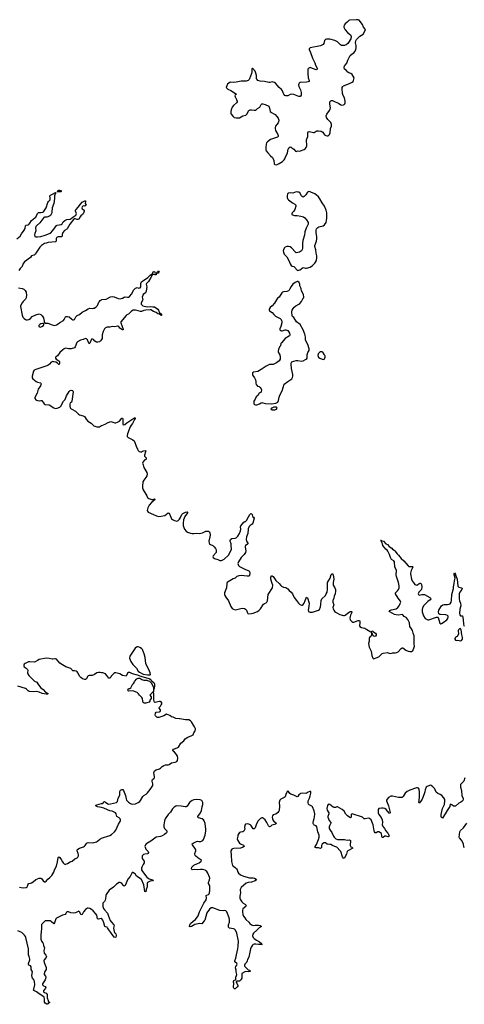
# Model space of a CAD drawing. Header units: inches. Extents: x 2221556 to 2384305, y 723442 to 892241.
# Tile 39 of 53: x 2288096 to 2298439, y 853358 to 876264. Entities that reach past the tile are written whole.
import ezdxf

# ---------------------------------------------------------------- set-up
doc = ezdxf.new("R2010")
doc.units = ezdxf.units.IN
doc.header["$MEASUREMENT"] = 0
for name, color, linetype in [('C2885', 7, 'Continuous'), ('C2886', 7, 'Continuous'), ('C2887', 7, 'Continuous'), ('C2895', 7, 'Continuous'), ('C2896', 7, 'Continuous'), ('C2897', 7, 'Continuous')]:
    doc.layers.add(name, color=color, linetype=linetype)

msp = doc.modelspace()

# ---------------------------------------------------------------- linework, layer by layer
at = {"layer": 'C2885', "color": 6, "elevation": 200}
for points in [[(2290000, 857934), (2289910, 857953), (2289878, 857970), (2289867, 857990), (2289890, 858002), (2290000, 858027)], [(2288090, 856087), (2288130, 856076), (2288190, 856071), (2288250, 856079), (2288269, 856090), (2288277, 856103), (2288290, 856152), (2288297, 856163), (2288310, 856171), (2288350, 856174), (2288374, 856186), (2288409, 856211), (2288470, 856264), (2288550, 856293), (2288570, 856296), (2288591, 856290), (2288610, 856274), (2288644, 856230), (2288670, 856205), (2288690, 856204), (2288710, 856221), (2288748, 856272), (2288795, 856305), (2288846, 856354), (2288889, 856430), (2288909, 856490), (2288951, 856569), (2288978, 856670), (2288990, 856770), (2288999, 856781), (2289010, 856787), (2289030, 856772), (2289060, 856730), (2289090, 856670), (2289108, 856648), (2289130, 856629), (2289150, 856620), (2289170, 856618), (2289210, 856633), (2289270, 856671), (2289313, 856690), (2289380, 856740), (2289430, 856764), (2289450, 856785), (2289464, 856810), (2289466, 856834), (2289458, 856870), (2289435, 856930), (2289435, 856950), (2289452, 856970), (2289490, 856994), (2289578, 857022), (2289603, 857037), (2289617, 857050), (2289650, 857102), (2289666, 857114), (2289690, 857119), (2289790, 857115), (2289830, 857121), (2289883, 857137), (2289910, 857152), (2289961, 857199), (2289990, 857218), (2290000, 857221)], [(2290000, 855351), (2289990, 855356), (2289930, 855338), (2289910, 855350), (2289891, 855430), (2289863, 855470), (2289806, 855530), (2289770, 855560), (2289730, 855585), (2289690, 855596), (2289670, 855594), (2289630, 855565), (2289583, 855510), (2289550, 855450), (2289530, 855436), (2289490, 855511), (2289470, 855521), (2289391, 855489), (2289350, 855481), (2289288, 855488), (2289230, 855508), (2289201, 855510), (2289182, 855498), (2289170, 855468), (2289152, 855448), (2289090, 855430), (2288950, 855364), (2288938, 855350), (2288904, 855250), (2288890, 855232), (2288830, 855286), (2288810, 855298), (2288770, 855303), (2288720, 855300), (2288690, 855297), (2288673, 855287), (2288637, 855243), (2288606, 855214), (2288601, 855190), (2288606, 855110), (2288593, 855050), (2288589, 854970), (2288590, 854870), (2288602, 854830), (2288638, 854790), (2288645, 854770), (2288648, 854728), (2288670, 854670), (2288659, 854610), (2288669, 854550), (2288705, 854505), (2288722, 854470), (2288715, 854450), (2288668, 854390), (2288659, 854370), (2288663, 854330), (2288710, 854211), (2288713, 854190), (2288710, 854170), (2288681, 854119), (2288664, 854070), (2288668, 854050), (2288694, 854010), (2288701, 853990), (2288695, 853950), (2288690, 853930), (2288630, 853834), (2288630, 853814), (2288650, 853787), (2288691, 853770), (2288705, 853750), (2288698, 853730), (2288670, 853704), (2288648, 853672), (2288651, 853650), (2288672, 853632), (2288710, 853616), (2288733, 853590), (2288739, 853570), (2288737, 853510), (2288761, 853450), (2288762, 853430), (2288772, 853412), (2288790, 853411), (2288790, 853389), (2288770, 853389), (2288750, 853369), (2288735, 853365), (2288730, 853358), (2288690, 853383), (2288677, 853410), (2288674, 853474), (2288662, 853522), (2288654, 853534), (2288550, 853599), (2288491, 853651), (2288422, 853682), (2288417, 853690), (2288426, 853714), (2288448, 853810), (2288443, 853890), (2288436, 853916), (2288392, 853970), (2288385, 853990), (2288382, 854030), (2288396, 854110), (2288390, 854132), (2288365, 854170), (2288360, 854230), (2288347, 854250), (2288312, 854272), (2288303, 854290), (2288304, 854310), (2288331, 854390), (2288331, 854410), (2288317, 854470), (2288298, 854510), (2288304, 854570), (2288300, 854650), (2288242, 854910), (2288234, 854934), (2288210, 854966), (2288144, 855030), (2288110, 855046), (2288050, 855065)]]:
    msp.add_lwpolyline(points, dxfattribs=at)
at = {"layer": 'C2886', "color": 6, "elevation": 200}
for points in [[(2288177, 870000), (2288194, 869994), (2288226, 869966), (2288243, 869923), (2288253, 869850), (2288250, 869810), (2288243, 869790), (2288230, 869766), (2288175, 869710), (2288150, 869675), (2288116, 869610), (2288112, 869590), (2288150, 869390), (2288170, 869342), (2288199, 869310), (2288230, 869291), (2288250, 869285), (2288270, 869283), (2288310, 869288), (2288346, 869310), (2288390, 869356), (2288470, 869399), (2288550, 869423), (2288590, 869407), (2288618, 869378), (2288651, 869331), (2288674, 869210), (2288685, 869205), (2288750, 869202), (2288850, 869165), (2288910, 869152), (2288955, 869165), (2288992, 869188), (2289030, 869220), (2289112, 869270), (2289132, 869290), (2289160, 869350), (2289177, 869363), (2289210, 869362), (2289244, 869350), (2289310, 869294), (2289330, 869282), (2289350, 869279), (2289370, 869291), (2289400, 869350), (2289430, 869382), (2289491, 869409), (2289550, 869458), (2289630, 869498), (2289690, 869540), (2289730, 869553), (2289790, 869547), (2289810, 869551), (2289830, 869556), (2289870, 869580), (2289903, 869617), (2289936, 869690), (2289950, 869711), (2289970, 869730), (2290000, 869749)], [(2290000, 868826), (2289973, 868790), (2289950, 868772), (2289916, 868764), (2289886, 868766), (2289847, 868787), (2289810, 868822), (2289790, 868833), (2289770, 868830), (2289730, 868737), (2289710, 868725), (2289694, 868754), (2289670, 868819), (2289650, 868841), (2289630, 868844), (2289570, 868823), (2289510, 868808), (2289439, 868770), (2289427, 868753), (2289388, 868652), (2289370, 868627), (2289290, 868605), (2289230, 868608), (2289170, 868622), (2289150, 868618), (2289130, 868605), (2289090, 868576), (2289030, 868520), (2288978, 868442), (2288929, 868410), (2288927, 868390), (2288943, 868370), (2289008, 868330), (2289024, 868310), (2289023, 868277), (2289014, 868246), (2289010, 868244), (2288976, 868276), (2288935, 868295), (2288890, 868308), (2288870, 868311), (2288852, 868308), (2288830, 868294), (2288790, 868250), (2288750, 868221), (2288471, 868130), (2288431, 868110), (2288417, 868090), (2288388, 867972), (2288390, 867930), (2288403, 867910), (2288479, 867850), (2288510, 867831), (2288578, 867818), (2288590, 867810), (2288592, 867792), (2288578, 867750), (2288525, 867670), (2288505, 867575), (2288454, 867490), (2288446, 867470), (2288449, 867450), (2288470, 867424), (2288490, 867410), (2288510, 867404), (2288550, 867399), (2288590, 867406), (2288610, 867403), (2288669, 867329), (2288690, 867316), (2288784, 867304), (2288890, 867235), (2288930, 867222), (2288970, 867224), (2289030, 867253), (2289050, 867274), (2289114, 867386), (2289157, 867430), (2289185, 867510), (2289245, 867615), (2289270, 867635), (2289290, 867642), (2289321, 867641), (2289333, 867633), (2289337, 867610), (2289306, 867390), (2289300, 867370), (2289269, 867351), (2289262, 867318), (2289260, 867270), (2289273, 867233), (2289290, 867214), (2289310, 867200), (2289394, 867154), (2289467, 867087), (2289490, 867070), (2289570, 867047), (2289605, 867030), (2289623, 867010), (2289642, 866970), (2289684, 866924), (2289755, 866875), (2289818, 866818), (2289890, 866791), (2289950, 866795), (2290000, 866821)], [(2290000, 861071), (2289970, 861076), (2289930, 861075), (2289890, 861067), (2289835, 861030), (2289785, 861010), (2289770, 861006), (2289710, 861008), (2289690, 861002), (2289674, 860986), (2289648, 860930), (2289630, 860917), (2289610, 860914), (2289556, 860930), (2289518, 860958), (2289490, 860992), (2289459, 861059), (2289430, 861094), (2289408, 861108), (2289370, 861118), (2289330, 861114), (2289317, 861130), (2289309, 861150), (2289288, 861168), (2289170, 861206), (2289090, 861253), (2289030, 861297), (2288949, 861389), (2288930, 861398), (2288910, 861399), (2288870, 861385), (2288850, 861385), (2288784, 861404), (2288710, 861408), (2288550, 861378), (2288510, 861359), (2288457, 861323), (2288430, 861316), (2288330, 861328), (2288298, 861322), (2288222, 861290), (2288198, 861270), (2288190, 861250), (2288191, 861230), (2288204, 861210), (2288250, 861182), (2288277, 861150), (2288282, 861130), (2288279, 861070), (2288282, 861050), (2288305, 861010), (2288438, 860878), (2288494, 860850), (2288516, 860810), (2288578, 860730), (2288642, 860682), (2288700, 860620), (2288755, 860590), (2288746, 860574), (2288710, 860570), (2288620, 860590), (2288550, 860618), (2288490, 860634), (2288408, 860628), (2288317, 860637), (2288292, 860652), (2288254, 860690), (2288230, 860702), (2288050, 860757)]]:
    msp.add_lwpolyline(points, dxfattribs=at)
msp.add_lwpolyline([(2288630, 869199), (2288590, 869189), (2288561, 869170), (2288543, 869150), (2288542, 869130), (2288559, 869119), (2288570, 869115), (2288610, 869123), (2288649, 869150), (2288657, 869170), (2288656, 869196)], close=True, dxfattribs=at)
at = {"layer": 'C2887', "color": 6, "elevation": 200}
msp.add_lwpolyline([(2288979, 872259), (2288967, 872267), (2288990, 872292), (2289010, 872298), (2289030, 872299), (2289062, 872290), (2289064, 872270), (2289050, 872263)], close=True, dxfattribs=at)
for points in [[(2288030, 871167), (2288105, 871230), (2288138, 871282), (2288203, 871370), (2288225, 871410), (2288234, 871466), (2288241, 871479), (2288250, 871484), (2288290, 871490), (2288310, 871502), (2288333, 871527), (2288370, 871595), (2288450, 871652), (2288470, 871672), (2288510, 871755), (2288530, 871778), (2288550, 871782), (2288590, 871776), (2288634, 871786), (2288650, 871794), (2288711, 871889), (2288750, 872011), (2288765, 872035), (2288803, 872077), (2288806, 872110), (2288795, 872170), (2288810, 872186), (2288857, 872203), (2288930, 872247), (2288939, 872239), (2288938, 872230), (2288923, 872217), (2288904, 872170), (2288907, 872107), (2288888, 871990), (2288849, 871891), (2288845, 871790), (2288840, 871770), (2288810, 871710), (2288790, 871692), (2288730, 871673), (2288675, 871670), (2288660, 871660), (2288565, 871535), (2288491, 871470), (2288475, 871450), (2288467, 871413), (2288469, 871350), (2288445, 871290), (2288443, 871263), (2288450, 871220), (2288470, 871210), (2288510, 871209), (2288590, 871223), (2288690, 871252), (2288790, 871290), (2288810, 871302), (2288870, 871358), (2288950, 871475), (2288970, 871485), (2289058, 871502), (2289081, 871519), (2289110, 871559), (2289150, 871593), (2289190, 871614), (2289270, 871625), (2289297, 871643), (2289330, 871673), (2289402, 871718), (2289413, 871730), (2289418, 871758), (2289396, 871810), (2289397, 871830), (2289407, 871850), (2289459, 871901), (2289510, 871976), (2289550, 872020), (2289610, 872050), (2289630, 872050), (2289624, 872036), (2289619, 871990), (2289641, 871950), (2289610, 871923), (2289570, 871931), (2289546, 871910), (2289544, 871890), (2289550, 871868), (2289593, 871833), (2289597, 871810), (2289592, 871790), (2289570, 871745), (2289558, 871730), (2289518, 871702), (2289500, 871680), (2289475, 871625), (2289450, 871613), (2289430, 871616), (2289390, 871632), (2289370, 871631), (2289350, 871613), (2289266, 871510), (2289201, 871399), (2289190, 871388), (2289141, 871359), (2289103, 871310), (2289089, 871290), (2289083, 871270), (2289085, 871230), (2289080, 871220), (2289066, 871214), (2288990, 871214), (2288970, 871206), (2288953, 871190), (2288944, 871170), (2288946, 871110), (2288930, 871094), (2288761, 871079), (2288711, 871069), (2288670, 871054), (2288601, 871010), (2288567, 870973), (2288537, 870923), (2288490, 870859), (2288458, 870802), (2288430, 870783), (2288374, 870770), (2288347, 870730), (2288207, 870630), (2288179, 870590), (2288156, 870524), (2288110, 870473), (2288079, 870430)], [(2288065, 870025), (2288150, 870011), (2288177, 870000)]]:
    msp.add_lwpolyline(points, dxfattribs=at)
at = {"layer": 'C2895', "color": 6, "elevation": 200}
for points in [[(2290000, 858027), (2290015, 858030), (2290044, 858050), (2290052, 858068), (2290066, 858074), (2290090, 858063), (2290150, 858024), (2290170, 858018), (2290210, 858020), (2290350, 858054), (2290370, 858073), (2290386, 858150), (2290421, 858210), (2290425, 858230), (2290422, 858290), (2290428, 858312), (2290442, 858338), (2290470, 858355), (2290493, 858353), (2290512, 858332), (2290523, 858290), (2290555, 858215), (2290570, 858139), (2290582, 858110), (2290630, 858060), (2290670, 858027), (2290690, 858019), (2290730, 858015), (2290790, 858025), (2290850, 858050), (2290890, 858078), (2290910, 858098), (2290959, 858190), (2290985, 858215), (2291040, 858250), (2291070, 858277), (2291128, 858352), (2291190, 858450), (2291196, 858470), (2291196, 858490), (2291176, 858550), (2291174, 858570), (2291188, 858590), (2291218, 858610), (2291231, 858630), (2291233, 858650), (2291220, 858750), (2291223, 858770), (2291234, 858790), (2291267, 858813), (2291350, 858834), (2291372, 858848), (2291413, 858890), (2291450, 858914), (2291486, 858926), (2291550, 858929), (2291570, 858935), (2291630, 858974), (2291710, 858994), (2291750, 859009), (2291768, 859030), (2291774, 859086), (2291769, 859130), (2291746, 859170), (2291701, 859221), (2291667, 859250), (2291659, 859270), (2291677, 859290), (2291717, 859310), (2291771, 859329), (2291790, 859342), (2291841, 859430), (2291913, 859490), (2291945, 859535), (2292010, 859570), (2292102, 859610), (2292129, 859630), (2292142, 859650), (2292144, 859670), (2292180, 859720), (2292189, 859750), (2292184, 859770), (2292164, 859810), (2292095, 859930), (2292070, 859956), (2292030, 859975), (2291950, 859975), (2291819, 860000)], [(2298450, 858630), (2298425, 858550), (2298363, 858490), (2298352, 858468), (2298349, 858411), (2298372, 858330), (2298382, 858210), (2298410, 858150), (2298414, 858130), (2298401, 858099), (2298383, 858077), (2298359, 858061), (2298310, 858040), (2298230, 857971), (2298210, 857965), (2298190, 857971), (2298150, 858002), (2298130, 858010), (2298109, 858011), (2298099, 857961), (2298086, 857934), (2298040, 857870), (2297930, 857686), (2297910, 857703), (2297904, 857730), (2297904, 857770), (2297932, 857910), (2297970, 857990), (2297975, 858010), (2297989, 858090), (2297985, 858125), (2297962, 858162), (2297915, 858215), (2297879, 858239), (2297823, 858263), (2297786, 858290), (2297773, 858310), (2297762, 858350), (2297750, 858373), (2297710, 858418), (2297670, 858447), (2297650, 858453), (2297630, 858452), (2297575, 858425), (2297554, 858406), (2297532, 858350), (2297522, 858298), (2297499, 858230), (2297460, 858130), (2297430, 858084), (2297390, 858038), (2297378, 858050), (2297394, 858166), (2297398, 858290), (2297385, 858365), (2297370, 858387), (2297350, 858396), (2297330, 858395), (2297170, 858341), (2297106, 858310), (2297066, 858270), (2297020, 858190), (2296990, 858172), (2296950, 858167), (2296911, 858171), (2296770, 858204), (2296730, 858199), (2296679, 858170), (2296641, 858130), (2296629, 858110), (2296625, 858090), (2296673, 857973), (2296710, 857850), (2296717, 857810), (2296710, 857794), (2296690, 857806), (2296619, 857890), (2296590, 857910), (2296550, 857923), (2296510, 857923), (2296450, 857915), (2296438, 857890), (2296435, 857850), (2296437, 857810), (2296450, 857771), (2296504, 857704), (2296531, 857650), (2296536, 857596), (2296529, 857530), (2296535, 857510), (2296581, 857450), (2296610, 857390), (2296651, 857351), (2296664, 857330), (2296690, 857270), (2296670, 857256), (2296610, 857269), (2296592, 857268), (2296550, 857241), (2296530, 857240), (2296519, 857270), (2296512, 857330), (2296492, 857350), (2296450, 857369), (2296430, 857373), (2296390, 857351), (2296369, 857349), (2296350, 857370), (2296342, 857390), (2296322, 857530), (2296290, 857613), (2296270, 857650), (2296230, 857680), (2296206, 857686), (2296130, 857670), (2296113, 857673), (2296070, 857710), (2295830, 857790), (2295817, 857783), (2295810, 857771), (2295806, 857714), (2295790, 857697), (2295750, 857717), (2295721, 857741), (2295685, 857785), (2295644, 857850), (2295597, 857890), (2295490, 857951), (2295470, 857952), (2295444, 857936), (2295410, 857936), (2295387, 857947), (2295310, 858004), (2295290, 858011), (2295273, 858007), (2295259, 857981), (2295244, 857910), (2295250, 857876), (2295275, 857835), (2295284, 857810), (2295285, 857790), (2295267, 857730), (2295267, 857710), (2295292, 857632), (2295333, 857590), (2295334, 857570), (2295300, 857510), (2295295, 857490), (2295298, 857450), (2295316, 857410), (2295355, 857355), (2295394, 857270), (2295410, 857249), (2295450, 857211), (2295490, 857195), (2295650, 857193), (2295710, 857178), (2295770, 857186), (2295793, 857170), (2295795, 857150), (2295780, 857070), (2295783, 857050), (2295802, 857022), (2295824, 857010), (2295843, 856990), (2295729, 856930), (2295710, 856914), (2295702, 856850), (2295646, 856754), (2295630, 856756), (2295608, 856790), (2295566, 856910), (2295552, 856932), (2295470, 857013), (2295430, 857033), (2295370, 857050), (2295330, 857073), (2295310, 857079), (2295250, 857082), (2295210, 857112), (2295170, 857112), (2295130, 857086), (2295118, 857050), (2295114, 857006), (2295105, 856990), (2295090, 856984), (2295050, 856999), (2294990, 856997), (2294967, 857007), (2294971, 857030), (2295001, 857079), (2295044, 857190), (2295062, 857250), (2295066, 857290), (2295033, 857373), (2295005, 857490), (2294990, 857512), (2294950, 857528), (2294938, 857538), (2294929, 857549), (2294925, 857565), (2294922, 857590), (2294927, 857630), (2294950, 857680), (2294955, 857710), (2294960, 857790), (2294950, 857856), (2294910, 857952), (2294890, 857971), (2294830, 857998), (2294815, 858015), (2294805, 858045), (2294809, 858090), (2294835, 858150), (2294855, 858210), (2294867, 858270), (2294868, 858308), (2294849, 858309), (2294810, 858296), (2294783, 858277), (2294750, 858263), (2294670, 858271), (2294630, 858260), (2294610, 858250), (2294591, 858229), (2294570, 858194), (2294550, 858183), (2294470, 858227), (2294406, 858246), (2294384, 858264), (2294350, 858310), (2294330, 858324), (2294319, 858310), (2294284, 858236), (2294270, 858187), (2294250, 858167), (2294171, 858129), (2294150, 858109), (2294132, 858050), (2294136, 857970), (2294134, 857870), (2294126, 857850), (2294100, 857820), (2294055, 857785), (2293990, 857764), (2293974, 857746), (2293968, 857710), (2293975, 857670), (2293983, 857650), (2294003, 857623), (2294066, 857570), (2294054, 857550), (2293958, 857522), (2293930, 857494), (2293910, 857487), (2293885, 857510), (2293846, 857590), (2293810, 857648), (2293770, 857683), (2293750, 857693), (2293730, 857696), (2293699, 857681), (2293641, 857630), (2293606, 857554), (2293570, 857461), (2293550, 857439), (2293530, 857443), (2293470, 857522), (2293430, 857552), (2293390, 857556), (2293350, 857549), (2293335, 857524), (2293328, 857470), (2293330, 857430), (2293320, 857400), (2293310, 857384), (2293290, 857369), (2293230, 857361), (2293210, 857353), (2293190, 857334), (2293171, 857290), (2293171, 857270), (2293157, 857210), (2293167, 857170), (2293212, 857110), (2293234, 857090), (2293299, 857059), (2293311, 857050), (2293319, 857030), (2293276, 857004), (2293231, 856989), (2293077, 856983), (2293050, 856976), (2293030, 856964), (2293009, 856930), (2293005, 856905), (2293014, 856834), (2293020, 856680), (2293036, 856616), (2293049, 856589), (2293066, 856570), (2293116, 856536), (2293143, 856510), (2293153, 856490), (2293164, 856444), (2293186, 856406), (2293229, 856369), (2293301, 856341), (2293443, 856303), (2293530, 856297), (2293560, 856290), (2293596, 856270), (2293604, 856250), (2293571, 856230), (2293490, 856196), (2293411, 856190), (2293367, 856173), (2293250, 856076), (2293224, 856030), (2293222, 856010), (2293232, 855950), (2293219, 855870), (2293219, 855830), (2293230, 855790), (2293260, 855740), (2293293, 855710), (2293350, 855677), (2293366, 855650), (2293356, 855630), (2293290, 855576), (2293280, 855550), (2293280, 855510), (2293290, 855450), (2293305, 855405), (2293330, 855368), (2293360, 855330), (2293425, 855270), (2293450, 855235), (2293485, 855205), (2293510, 855196), (2293530, 855195), (2293570, 855202), (2293650, 855203), (2293687, 855190), (2293718, 855170), (2293670, 855138), (2293616, 855084), (2293533, 855010), (2293520, 854990), (2293512, 854950), (2293530, 854910), (2293550, 854890), (2293607, 854850), (2293676, 854810), (2293719, 854770), (2293721, 854761), (2293738, 854750), (2293650, 854752), (2293590, 854759), (2293550, 854756), (2293531, 854749), (2293510, 854732), (2293479, 854690), (2293462, 854650), (2293424, 854456), (2293398, 854402), (2293390, 854370), (2293373, 854330), (2293336, 854290), (2293325, 854270), (2293325, 854250), (2293330, 854241), (2293358, 854218), (2293390, 854181), (2293410, 854163), (2293439, 854150), (2293465, 854130), (2293458, 854122), (2293430, 854115), (2293350, 854121), (2293330, 854117), (2293267, 854073), (2293260, 854050), (2293261, 853970), (2293250, 853941), (2293230, 853913), (2293210, 853899), (2293190, 853894), (2293150, 853899), (2293132, 853890), (2293132, 853870), (2293151, 853851), (2293170, 853794), (2293170, 853769), (2293158, 853762), (2293150, 853749), (2293130, 853739), (2293110, 853716), (2293090, 853715), (2293074, 853734), (2293069, 853749), (2293070, 853778), (2293081, 853830), (2293079, 853850), (2293068, 853870), (2293067, 853890), (2293076, 853910), (2293090, 853921), (2293113, 853927), (2293121, 853939), (2293125, 853990), (2293143, 854030), (2293145, 854050), (2293129, 854110), (2293132, 854150), (2293120, 854210), (2293124, 854236), (2293147, 854270), (2293153, 854290), (2293147, 854310), (2293097, 854350), (2293097, 854370), (2293122, 854430), (2293137, 854510), (2293174, 854650), (2293182, 854710), (2293183, 854830), (2293151, 855010), (2293139, 855039), (2293110, 855089), (2293090, 855105), (2293070, 855113), (2292977, 855130), (2292957, 855150), (2292951, 855190), (2292954, 855210), (2292979, 855270), (2292976, 855330), (2292968, 855368), (2292911, 855511), (2292890, 855534), (2292870, 855537), (2292827, 855533), (2292750, 855540), (2292590, 855602), (2292570, 855605), (2292550, 855599), (2292510, 855569), (2292450, 855489), (2292401, 855319), (2292390, 855300), (2292330, 855232), (2292290, 855238), (2292170, 855215), (2292090, 855171), (2292063, 855163), (2292045, 855165), (2292055, 855210), (2292070, 855236), (2292130, 855291), (2292188, 855332), (2292245, 855415), (2292258, 855442), (2292280, 855510), (2292343, 855630), (2292377, 855710), (2292432, 855790), (2292442, 855830), (2292437, 855890), (2292450, 855900), (2292486, 855914), (2292501, 855930), (2292510, 855951), (2292518, 856002), (2292517, 856110), (2292511, 856131), (2292490, 856170), (2292490, 856190), (2292514, 856250), (2292516, 856290), (2292510, 856316), (2292470, 856410), (2292450, 856445), (2292430, 856465), (2292410, 856478), (2292350, 856494), (2292303, 856497), (2292230, 856487), (2292170, 856495), (2292110, 856487), (2292098, 856498), (2292093, 856510), (2292104, 856550), (2292125, 856575), (2292150, 856594), (2292236, 856630), (2292272, 856650), (2292319, 856690), (2292324, 856710), (2292305, 856725), (2292270, 856742), (2292190, 856805), (2292179, 856819), (2292168, 856848), (2292169, 856870), (2292191, 856930), (2292193, 856950), (2292184, 856970), (2292113, 857070), (2292112, 857090), (2292130, 857110), (2292210, 857149), (2292230, 857153), (2292267, 857147), (2292310, 857148), (2292354, 857170), (2292370, 857192), (2292410, 857294), (2292430, 857390), (2292429, 857430), (2292407, 857567), (2292386, 857630), (2292370, 857650), (2292340, 857670), (2292258, 857698), (2292237, 857710), (2292238, 857730), (2292300, 857810), (2292329, 857870), (2292343, 857950), (2292358, 858010), (2292358, 858050), (2292352, 858070), (2292330, 858096), (2292292, 858112), (2292210, 858121), (2292150, 858114), (2292110, 858097), (2292050, 858052), (2291990, 857970), (2291970, 857955), (2291947, 857953), (2291850, 857968), (2291750, 857973), (2291730, 857970), (2291690, 857947), (2291651, 857909), (2291605, 857830), (2291550, 857774), (2291479, 857670), (2291463, 857630), (2291450, 857530), (2291451, 857490), (2291465, 857445), (2291517, 857390), (2291520, 857370), (2291509, 857350), (2291467, 857310), (2291410, 857277), (2291370, 857264), (2291270, 857247), (2291150, 857150), (2291050, 857099), (2291037, 857090), (2291021, 857070), (2291011, 857029), (2291013, 857010), (2291027, 856970), (2291050, 856941), (2291085, 856910), (2291095, 856890), (2291087, 856870), (2291070, 856861), (2291007, 856853), (2290977, 856843), (2290959, 856830), (2290947, 856810), (2290943, 856790), (2290947, 856750), (2290990, 856690), (2290995, 856670), (2290989, 856650), (2290966, 856614), (2290937, 856550), (2290930, 856522), (2290930, 856490), (2290950, 856450), (2291050, 856319), (2291110, 856277), (2291159, 856259), (2291204, 856250), (2291188, 856232), (2291130, 856224), (2291069, 856190), (2291061, 856170), (2291059, 856090), (2291038, 856030), (2291030, 855976), (2291010, 855984), (2290981, 856141), (2290930, 856262), (2290910, 856280), (2290829, 856329), (2290809, 856349), (2290790, 856383), (2290770, 856405), (2290730, 856428), (2290710, 856424), (2290666, 856334), (2290612, 856270), (2290550, 856122), (2290530, 856110), (2290510, 856124), (2290472, 856170), (2290450, 856187), (2290430, 856193), (2290410, 856188), (2290350, 856154), (2290278, 856082), (2290175, 856010), (2290109, 855910), (2290100, 855890), (2290091, 855810), (2290081, 855779), (2290067, 855753), (2290032, 855708), (2290027, 855670), (2290033, 855630), (2290048, 855590), (2290070, 855555), (2290142, 855482), (2290155, 855430), (2290203, 855310), (2290230, 855270), (2290287, 855210), (2290296, 855190), (2290282, 855130), (2290296, 855050), (2290305, 855030), (2290330, 854999), (2290342, 854970), (2290344, 854950), (2290330, 854923), (2290310, 854910), (2290290, 854920), (2290230, 855003), (2290218, 855030), (2290172, 855090), (2290141, 855141), (2290130, 855151), (2290090, 855157), (2290074, 855170), (2290057, 855250), (2290030, 855315), (2290010, 855346), (2290000, 855351)], [(2290000, 857221), (2290194, 857286), (2290231, 857309), (2290302, 857370), (2290330, 857411), (2290394, 857550), (2290432, 857610), (2290440, 857630), (2290441, 857650), (2290430, 857675), (2290414, 857694), (2290355, 857730), (2290339, 857790), (2290323, 857810), (2290291, 857831), (2290250, 857850), (2290190, 857862), (2290139, 857879), (2290050, 857924), (2290000, 857934)], [(2298444, 857004), (2298430, 857017), (2298417, 857090), (2298376, 857176), (2298326, 857230), (2298322, 857250), (2298331, 857370), (2298350, 857403), (2298419, 857461), (2298498, 857570)]]:
    msp.add_lwpolyline(points, dxfattribs=at)
at = {"layer": 'C2896', "color": 6}
for points, elevation in [([(2291047, 870000), (2291038, 869950), (2291019, 869910), (2290971, 869870), (2290960, 869850), (2290949, 869810), (2290957, 869750), (2290928, 869692), (2290921, 869670), (2290923, 869650), (2290934, 869630), (2290957, 869610), (2290990, 869597), (2291070, 869584), (2291130, 869595), (2291190, 869584), (2291230, 869588), (2291310, 869528), (2291322, 869510), (2291348, 869448), (2291383, 869430), (2291390, 869422), (2291396, 869410), (2291394, 869386), (2291390, 869384), (2291350, 869410), (2291310, 869422), (2291269, 869449), (2291210, 869475), (2291150, 869514), (2291130, 869517), (2291030, 869507), (2290982, 869498), (2290930, 869476), (2290910, 869473), (2290853, 869493), (2290790, 869509), (2290737, 869503), (2290698, 869482), (2290624, 869416), (2290590, 869400), (2290570, 869385), (2290446, 869234), (2290446, 869210), (2290471, 869150), (2290484, 869104), (2290501, 869070), (2290505, 869050), (2290490, 869047), (2290450, 869069), (2290428, 869090), (2290404, 869124), (2290390, 869134), (2290370, 869136), (2290310, 869121), (2290250, 869126), (2290190, 869111), (2290130, 869110), (2290110, 869104), (2290090, 869093), (2290068, 869072), (2290038, 869010), (2290015, 868930), (2290017, 868850), (2290000, 868826)], 200), ([(2290000, 869749), (2290010, 869756), (2290110, 869766), (2290210, 869817), (2290250, 869827), (2290290, 869818), (2290390, 869776), (2290430, 869770), (2290490, 869786), (2290530, 869810), (2290550, 869816), (2290606, 869806), (2290630, 869810), (2290650, 869824), (2290706, 869890), (2290741, 869970), (2290773, 870000)], 200), ([(2294381, 870000), (2294368, 869972), (2294350, 869954), (2294310, 869938), (2294230, 869935), (2294213, 869927), (2294192, 869908), (2294130, 869812), (2294096, 869784), (2294067, 869750), (2294024, 869670), (2293970, 869607), (2293922, 869570), (2293897, 869530), (2293899, 869510), (2293911, 869490), (2293970, 869451), (2294007, 869407), (2294049, 869369), (2294156, 869310), (2294177, 869290), (2294188, 869270), (2294194, 869250), (2294192, 869210), (2294173, 869130), (2294148, 869070), (2294151, 869050), (2294170, 869031), (2294190, 869025), (2294210, 869025), (2294250, 869044), (2294270, 869047), (2294290, 869047), (2294330, 869031), (2294350, 869011), (2294373, 868970), (2294377, 868930), (2294370, 868910), (2294272, 868848), (2294188, 868750), (2294174, 868730), (2294160, 868679), (2294142, 868650), (2294115, 868590), (2294106, 868550), (2294110, 868532), (2294145, 868465), (2294159, 868410), (2294154, 868370), (2294130, 868330), (2294070, 868284), (2293990, 868241), (2293910, 868240), (2293830, 868207), (2293716, 868124), (2293639, 868081), (2293535, 868064), (2293511, 868050), (2293513, 868010), (2293519, 867990), (2293562, 867930), (2293583, 867883), (2293590, 867850), (2293588, 867810), (2293600, 867780), (2293610, 867761), (2293630, 867739), (2293670, 867731), (2293690, 867711), (2293710, 867676), (2293718, 867650), (2293716, 867610), (2293710, 867599), (2293670, 867572), (2293635, 867525), (2293596, 867490), (2293570, 867435), (2293541, 867390), (2293539, 867350), (2293544, 867330), (2293556, 867310), (2293583, 867303), (2293610, 867307), (2293674, 867326), (2293710, 867348), (2293730, 867355), (2293750, 867354), (2293812, 867332), (2293950, 867331), (2294054, 867346), (2294098, 867370), (2294114, 867406), (2294130, 867485), (2294146, 867530), (2294200, 867630), (2294250, 867787), (2294330, 867851), (2294407, 867893), (2294427, 867913), (2294439, 867941), (2294447, 867970), (2294448, 868010), (2294417, 868150), (2294410, 868250), (2294410, 868270), (2294416, 868290), (2294430, 868302), (2294470, 868319), (2294530, 868336), (2294570, 868336), (2294650, 868324), (2294690, 868327), (2294742, 868358), (2294770, 868365), (2294785, 868390), (2294781, 868470), (2294799, 868521), (2294827, 868570), (2294829, 868591), (2294827, 868610), (2294796, 868710), (2294748, 868810), (2294744, 868830), (2294745, 868890), (2294730, 868950), (2294688, 869050), (2294617, 869170), (2294539, 869239), (2294470, 869339), (2294441, 869361), (2294434, 869374), (2294429, 869470), (2294436, 869510), (2294456, 869544), (2294483, 869577), (2294516, 869604), (2294590, 869646), (2294610, 869662), (2294653, 869710), (2294690, 869785), (2294707, 869793), (2294708, 869812), (2294697, 869870), (2294654, 869954), (2294642, 870000)], 300), ([(2290000, 866821), (2290010, 866827), (2290087, 866853), (2290136, 866884), (2290190, 866911), (2290214, 866914), (2290310, 866886), (2290330, 866887), (2290370, 866899), (2290415, 866925), (2290471, 866991), (2290490, 866991), (2290498, 866970), (2290497, 866850), (2290510, 866837), (2290543, 866850), (2290592, 866888), (2290750, 866996), (2290770, 867005), (2290779, 866999), (2290782, 866990), (2290770, 866962), (2290720, 866870), (2290690, 866830), (2290666, 866790), (2290602, 866630), (2290594, 866590), (2290599, 866570), (2290622, 866542), (2290731, 866490), (2290759, 866470), (2290770, 866450), (2290804, 866344), (2290834, 866274), (2290850, 866245), (2290877, 866217), (2290910, 866208), (2290930, 866211), (2290956, 866224), (2291010, 866242), (2291030, 866236), (2291026, 866210), (2290996, 866130), (2291002, 866110), (2291036, 866070), (2291040, 866040), (2291032, 866028), (2291010, 866024), (2290988, 866010), (2290962, 865970), (2290954, 865950), (2290957, 865930), (2290970, 865910), (2290982, 865850), (2291052, 865732), (2291058, 865690), (2291050, 865650), (2291031, 865610), (2290985, 865550), (2290964, 865510), (2290954, 865410), (2290956, 865376), (2290972, 865330), (2291053, 865190), (2291068, 865148), (2291077, 865137), (2291102, 865122), (2291170, 865102), (2291190, 865101), (2291230, 865116), (2291236, 865110), (2291230, 865090), (2291165, 865035), (2291106, 864970), (2291080, 864910), (2291065, 864850), (2291068, 864828), (2291087, 864807), (2291211, 864750), (2291281, 864721), (2291330, 864710), (2291386, 864714), (2291470, 864732), (2291550, 864790), (2291570, 864782), (2291610, 864690), (2291630, 864656), (2291650, 864635), (2291699, 864610), (2291750, 864600), (2291780, 864610), (2291810, 864643), (2291837, 864683), (2291866, 864750), (2291890, 864776), (2291950, 864811), (2291990, 864816), (2292003, 864810), (2292002, 864790), (2291941, 864710), (2291909, 864629), (2291898, 864550), (2291902, 864498), (2291912, 864450), (2291933, 864410), (2291968, 864368), (2292003, 864343), (2292070, 864318), (2292110, 864310), (2292150, 864311), (2292210, 864321), (2292270, 864312), (2292310, 864316), (2292350, 864328), (2292410, 864360), (2292430, 864366), (2292490, 864363), (2292510, 864350), (2292520, 864330), (2292525, 864275), (2292521, 864230), (2292498, 864130), (2292506, 864086), (2292512, 864072), (2292532, 864052), (2292589, 864029), (2292622, 864002), (2292650, 863963), (2292666, 863930), (2292670, 863910), (2292670, 863890), (2292663, 863870), (2292593, 863790), (2292591, 863770), (2292597, 863750), (2292626, 863730), (2292709, 863709), (2292750, 863684), (2292770, 863680), (2292790, 863683), (2292850, 863713), (2292951, 863810), (2292999, 863890), (2293021, 863950), (2293023, 863970), (2293016, 864010), (2293014, 864070), (2292992, 864130), (2292993, 864150), (2293003, 864170), (2293030, 864192), (2293110, 864204), (2293130, 864211), (2293150, 864225), (2293170, 864248), (2293210, 864312), (2293236, 864370), (2293242, 864410), (2293234, 864470), (2293242, 864490), (2293310, 864575), (2293330, 864588), (2293350, 864594), (2293370, 864610), (2293422, 864698), (2293450, 864755), (2293470, 864773), (2293491, 864770), (2293502, 864750), (2293510, 864710), (2293535, 864690), (2293548, 864668), (2293520, 864550), (2293503, 864530), (2293461, 864499), (2293442, 864478), (2293414, 864430), (2293408, 864410), (2293407, 864313), (2293370, 864230), (2293362, 864170), (2293371, 864130), (2293400, 864090), (2293406, 864070), (2293387, 864053), (2293350, 864031), (2293344, 864016), (2293344, 863990), (2293357, 863910), (2293345, 863870), (2293317, 863823), (2293250, 863754), (2293185, 863650), (2293173, 863610), (2293175, 863590), (2293184, 863570), (2293210, 863547), (2293330, 863480), (2293425, 863445), (2293445, 863430), (2293450, 863390), (2293444, 863336), (2293430, 863321), (2293385, 863315), (2293250, 863331), (2293190, 863326), (2293150, 863310), (2293110, 863273), (2293061, 863259), (2292942, 863190), (2292926, 863174), (2292914, 863150), (2292909, 863050), (2292858, 862930), (2292863, 862890), (2292870, 862870), (2292892, 862830), (2292950, 862747), (2293006, 862610), (2293036, 862570), (2293070, 862548), (2293110, 862538), (2293150, 862540), (2293270, 862574), (2293328, 862568), (2293350, 862554), (2293370, 862530), (2293390, 862478), (2293407, 862450), (2293430, 862444), (2293490, 862450), (2293530, 862460), (2293630, 862500), (2293670, 862524), (2293700, 862560), (2293770, 862669), (2293790, 862682), (2293830, 862696), (2293847, 862713), (2293857, 862743), (2293874, 862890), (2293974, 863050), (2293982, 863110), (2293973, 863150), (2293939, 863250), (2293937, 863290), (2293950, 863334), (2293970, 863330), (2293990, 863310), (2294055, 863215), (2294129, 863150), (2294170, 863100), (2294190, 863084), (2294230, 863062), (2294287, 863053), (2294310, 863043), (2294330, 863027), (2294366, 862986), (2294410, 862949), (2294439, 862910), (2294479, 862819), (2294536, 862756), (2294580, 862690), (2294610, 862663), (2294650, 862646), (2294670, 862646), (2294690, 862656), (2294715, 862690), (2294734, 862750), (2294771, 862830), (2294790, 862811), (2294828, 862690), (2294825, 862615), (2294809, 862529), (2294811, 862510), (2294823, 862490), (2294850, 862479), (2294910, 862484), (2295050, 862528), (2295070, 862545), (2295090, 862604), (2295102, 862658), (2295111, 862750), (2295124, 862790), (2295206, 862870), (2295229, 862910), (2295246, 862950), (2295260, 863010), (2295255, 863130), (2295260, 863170), (2295276, 863210), (2295317, 863270), (2295344, 863356), (2295350, 863366), (2295370, 863381), (2295385, 863350), (2295403, 863250), (2295385, 863170), (2295386, 863130), (2295391, 863110), (2295430, 863050), (2295442, 863010), (2295441, 862970), (2295431, 862910), (2295413, 862850), (2295406, 862810), (2295387, 862770), (2295382, 862750), (2295383, 862710), (2295404, 862650), (2295384, 862590), (2295390, 862557), (2295402, 862530), (2295430, 862492), (2295455, 862475), (2295547, 862427), (2295630, 862405), (2295650, 862405), (2295670, 862415), (2295770, 862488), (2295790, 862496), (2295816, 862496), (2295823, 862490), (2295822, 862470), (2295790, 862410), (2295779, 862350), (2295786, 862306), (2295820, 862260), (2295846, 862246), (2295870, 862245), (2295970, 862286), (2295995, 862290), (2296004, 862284), (2296012, 862270), (2296012, 862228), (2296001, 862170), (2296010, 862145), (2296050, 862127), (2296126, 862106), (2296170, 862074), (2296265, 862025), (2296270, 862016), (2296279, 862021), (2296290, 862046), (2296310, 862039), (2296332, 862012), (2296376, 861990), (2296389, 861970), (2296391, 861949), (2296375, 861925), (2296350, 861917), (2296320, 861930), (2296296, 861996), (2296290, 862005), (2296283, 861997), (2296277, 861943), (2296262, 861918), (2296236, 861890), (2296227, 861870), (2296224, 861810), (2296210, 861750), (2296228, 861668), (2296274, 861570), (2296285, 861470), (2296310, 861407), (2296330, 861396), (2296350, 861401), (2296390, 861422), (2296450, 861445), (2296530, 861516), (2296550, 861527), (2296650, 861539), (2296670, 861536), (2296690, 861527), (2296730, 861523), (2296770, 861531), (2296830, 861533), (2296870, 861542), (2296899, 861561), (2296967, 861633), (2296990, 861651), (2297010, 861651), (2297080, 861600), (2297130, 861573), (2297170, 861562), (2297216, 861564), (2297229, 861571), (2297238, 861582), (2297275, 861665), (2297281, 861690), (2297274, 861734), (2297270, 861810), (2297272, 861930), (2297248, 861990), (2297231, 862051), (2297210, 862097), (2297172, 862150), (2297164, 862230), (2297124, 862310), (2297090, 862354), (2297042, 862382), (2297010, 862418), (2296990, 862428), (2296910, 862411), (2296850, 862416), (2296816, 862430), (2296706, 862490), (2296688, 862510), (2296699, 862521), (2296745, 862535), (2296850, 862556), (2296890, 862590), (2296923, 862630), (2296950, 862683), (2296959, 862710), (2296956, 862736), (2296903, 862803), (2296841, 862910), (2296838, 862930), (2296854, 862950), (2296885, 862975), (2296910, 863010), (2296921, 863050), (2296921, 863090), (2296908, 863172), (2296859, 863310), (2296855, 863350), (2296861, 863450), (2296856, 863476), (2296826, 863530), (2296815, 863655), (2296798, 863678), (2296747, 863710), (2296724, 863750), (2296702, 863822), (2296663, 863903), (2296645, 863925), (2296610, 863950), (2296576, 863996), (2296545, 864030), (2296533, 864073), (2296505, 864130), (2296503, 864137), (2296508, 864148), (2296489, 864151), (2296509, 864151), (2296521, 864141), (2296557, 864130), (2296610, 864071), (2296650, 864059), (2296687, 864007), (2296750, 863970), (2296770, 863948), (2296804, 863924), (2296824, 863904), (2296875, 863835), (2296910, 863806), (2296973, 863733), (2297030, 863676), (2297130, 863558), (2297150, 863545), (2297170, 863540), (2297230, 863543), (2297238, 863538), (2297241, 863530), (2297237, 863510), (2297206, 863450), (2297188, 863392), (2297187, 863373), (2297209, 863250), (2297223, 863210), (2297270, 863145), (2297290, 863127), (2297310, 863117), (2297330, 863110), (2297350, 863116), (2297390, 863146), (2297410, 863157), (2297430, 863159), (2297444, 863124), (2297447, 863070), (2297440, 863010), (2297430, 862989), (2297382, 862950), (2297368, 862910), (2297371, 862890), (2297390, 862874), (2297450, 862895), (2297510, 862890), (2297639, 862819), (2297650, 862810), (2297657, 862790), (2297645, 862770), (2297590, 862726), (2297501, 862639), (2297470, 862579), (2297459, 862541), (2297460, 862490), (2297492, 862392), (2297530, 862336), (2297556, 862316), (2297590, 862305), (2297610, 862305), (2297790, 862363), (2297822, 862362), (2297830, 862354), (2297850, 862302), (2297870, 862222), (2297890, 862211), (2297910, 862216), (2297950, 862239), (2298030, 862303), (2298054, 862330), (2298063, 862370), (2298060, 862390), (2298050, 862404), (2298010, 862417), (2297884, 862424), (2297868, 862428), (2297850, 862446), (2297839, 862490), (2297849, 862530), (2297869, 862570), (2297909, 862630), (2297939, 862650), (2297970, 862659), (2298050, 862658), (2298090, 862664), (2298110, 862676), (2298130, 862710), (2298138, 862750), (2298151, 862889), (2298184, 863030), (2298184, 863070), (2298203, 863150), (2298207, 863213), (2298225, 863270), (2298203, 863350), (2298202, 863378), (2298210, 863393), (2298230, 863361), (2298237, 863337), (2298252, 863310), (2298270, 863245), (2298290, 863087), (2298310, 863059), (2298370, 863044), (2298388, 863030), (2298380, 863010), (2298335, 862950), (2298320, 862910), (2298321, 862790), (2298328, 862748), (2298348, 862690), (2298358, 862630), (2298354, 862606), (2298335, 862550), (2298327, 862450), (2298336, 862416), (2298350, 862397), (2298393, 862393), (2298411, 862310), (2298422, 862202), (2298431, 862171), (2298439, 862159)], 200), ([(2291819, 860000), (2291810, 860002), (2291727, 860007), (2291670, 860035), (2291630, 860046), (2291590, 860076), (2291549, 860089), (2291530, 860104), (2291510, 860105), (2291448, 860072), (2291330, 860031), (2291292, 860032), (2291269, 860050), (2291254, 860070), (2291250, 860086), (2291253, 860130), (2291270, 860156), (2291350, 860164), (2291361, 860170), (2291374, 860190), (2291369, 860210), (2291342, 860250), (2291349, 860270), (2291370, 860291), (2291390, 860322), (2291401, 860350), (2291399, 860370), (2291390, 860394), (2291370, 860405), (2291350, 860405), (2291308, 860392), (2291250, 860383), (2291230, 860389), (2291223, 860403), (2291214, 860450), (2291220, 860570), (2291212, 860630), (2291221, 860699), (2291230, 860712), (2291238, 860770), (2291237, 860797), (2291230, 860818), (2291216, 860836), (2291182, 860862), (2291165, 860890), (2291143, 860910), (2291107, 860930), (2290923, 860983), (2290835, 861015), (2290723, 861043), (2290655, 861075), (2290630, 861077), (2290602, 861058), (2290570, 860994), (2290490, 861009), (2290425, 861045), (2290331, 861069), (2290310, 861067), (2290285, 861055), (2290259, 861030), (2290248, 861012), (2290225, 860990), (2290215, 860965), (2290190, 860942), (2290170, 860949), (2290127, 861007), (2290090, 861043), (2290030, 861067), (2290000, 861071)], 200)]:
    msp.add_lwpolyline(points, dxfattribs=dict(at, elevation=elevation))
for points, elevation in [([(2295130, 868539), (2295090, 868535), (2295070, 868523), (2295043, 868490), (2295033, 868450), (2295037, 868430), (2295048, 868410), (2295077, 868390), (2295132, 868368), (2295170, 868361), (2295190, 868371), (2295202, 868410), (2295200, 868440), (2295189, 868470), (2295150, 868530)], 300), ([(2294053, 867253), (2294010, 867251), (2293958, 867230), (2293936, 867210), (2293970, 867188), (2294030, 867188), (2294050, 867193), (2294073, 867207), (2294089, 867230), (2294081, 867241), (2294070, 867250)], 300), ([(2298350, 862098), (2298330, 862095), (2298305, 862070), (2298298, 862050), (2298302, 861970), (2298270, 861918), (2298251, 861909), (2298230, 861888), (2298218, 861870), (2298218, 861850), (2298232, 861830), (2298250, 861821), (2298290, 861826), (2298350, 861815), (2298370, 861823), (2298393, 861850), (2298399, 861870), (2298399, 861890), (2298379, 861950), (2298368, 862068)], 200), ([(2290850, 861675), (2290830, 861675), (2290810, 861669), (2290779, 861641), (2290660, 861460), (2290653, 861410), (2290663, 861370), (2290681, 861330), (2290726, 861266), (2290810, 861176), (2290850, 861110), (2290884, 861084), (2290970, 861041), (2291070, 861020), (2291130, 861025), (2291137, 861030), (2291130, 861070), (2291098, 861150), (2291046, 861250), (2291032, 861290), (2291012, 861430), (2290990, 861515), (2290962, 861590), (2290950, 861613), (2290930, 861633), (2290890, 861662)], 200), ([(2291030, 860364), (2290995, 860365), (2290970, 860382), (2290958, 860410), (2290950, 860470), (2290938, 860498), (2290885, 860550), (2290861, 860581), (2290829, 860609), (2290730, 860648), (2290630, 860640), (2290616, 860650), (2290610, 860670), (2290618, 860690), (2290630, 860702), (2290656, 860704), (2290679, 860721), (2290729, 860811), (2290749, 860831), (2290769, 860870), (2290821, 860930), (2290850, 860946), (2290870, 860949), (2290890, 860944), (2290935, 860915), (2290982, 860902), (2291050, 860898), (2291072, 860892), (2291113, 860873), (2291157, 860837), (2291197, 860770), (2291207, 860730), (2291205, 860630), (2291174, 860606), (2291125, 860550), (2291154, 860510), (2291158, 860490), (2291155, 860470), (2291125, 860435), (2291121, 860410), (2291111, 860390), (2291050, 860370)], 200)]:
    msp.add_lwpolyline(points, close=True, dxfattribs=dict(at, elevation=elevation))
at = {"layer": 'C2897', "color": 6, "elevation": 300}
for points in [[(2295930, 876264), (2295770, 876254), (2295750, 876244), (2295714, 876206), (2295670, 876172), (2295645, 876135), (2295638, 876110), (2295640, 876090), (2295670, 876030), (2295718, 875970), (2295792, 875912), (2295809, 875870), (2295798, 875822), (2295747, 875733), (2295730, 875708), (2295690, 875679), (2295650, 875666), (2295584, 875664), (2295559, 875679), (2295488, 875750), (2295430, 875784), (2295309, 875811), (2295230, 875812), (2295210, 875803), (2295190, 875777), (2295169, 875710), (2295156, 875690), (2295141, 875679), (2295090, 875660), (2294852, 875610), (2294831, 875590), (2294831, 875570), (2294864, 875504), (2294909, 875370), (2294964, 875264), (2294981, 875210), (2295012, 875150), (2295017, 875130), (2295015, 875110), (2295010, 875103), (2294990, 875100), (2294930, 875119), (2294870, 875148), (2294850, 875150), (2294823, 875137), (2294800, 875110), (2294799, 875010), (2294810, 874910), (2294832, 874850), (2294828, 874830), (2294804, 874816), (2294771, 874809), (2294630, 874805), (2294610, 874801), (2294594, 874786), (2294586, 874770), (2294583, 874750), (2294587, 874713), (2294632, 874632), (2294647, 874570), (2294644, 874510), (2294632, 874488), (2294621, 874479), (2294590, 874474), (2294470, 874521), (2294430, 874529), (2294390, 874521), (2294330, 874495), (2294290, 874492), (2294264, 874504), (2294239, 874530), (2294223, 874563), (2294210, 874610), (2294190, 874640), (2294130, 874690), (2294050, 874784), (2294023, 874803), (2293990, 874814), (2293970, 874816), (2293916, 874804), (2293890, 874805), (2293790, 874830), (2293690, 874835), (2293639, 874850), (2293618, 874870), (2293607, 874890), (2293606, 874970), (2293590, 875024), (2293570, 875069), (2293510, 875135), (2293502, 875130), (2293500, 875120), (2293498, 875050), (2293490, 875010), (2293463, 874950), (2293445, 874890), (2293431, 874870), (2293408, 874852), (2293365, 874835), (2293250, 874831), (2293130, 874810), (2293070, 874806), (2292990, 874809), (2292930, 874762), (2292921, 874750), (2292911, 874729), (2292903, 874690), (2292915, 874670), (2292936, 874650), (2293010, 874614), (2293138, 874530), (2293130, 874522), (2293110, 874515), (2293101, 874490), (2293108, 874470), (2293143, 874410), (2293156, 874370), (2293155, 874350), (2293141, 874330), (2293070, 874265), (2293042, 874230), (2293015, 874170), (2293008, 874130), (2293011, 874090), (2293017, 874070), (2293061, 874010), (2293086, 873990), (2293130, 873978), (2293210, 873983), (2293290, 874024), (2293353, 874047), (2293390, 874071), (2293419, 874141), (2293430, 874155), (2293454, 874166), (2293490, 874170), (2293550, 874158), (2293590, 874161), (2293630, 874197), (2293679, 874230), (2293710, 874290), (2293730, 874306), (2293750, 874309), (2293810, 874293), (2293892, 874250), (2293906, 874210), (2293912, 874170), (2293925, 874130), (2293950, 874105), (2294010, 874074), (2294036, 874056), (2294079, 874010), (2294108, 873970), (2294123, 873930), (2294120, 873890), (2294110, 873867), (2294050, 873784), (2294042, 873758), (2294041, 873730), (2294050, 873690), (2294104, 873590), (2294111, 873570), (2294111, 873549), (2294091, 873529), (2293930, 873478), (2293859, 873421), (2293841, 873399), (2293830, 873370), (2293818, 873290), (2293823, 873230), (2293833, 873210), (2293870, 873170), (2293930, 873094), (2293975, 873055), (2293994, 873030), (2294010, 872990), (2294017, 872910), (2294033, 872893), (2294070, 872888), (2294130, 872916), (2294210, 872963), (2294250, 873003), (2294266, 873030), (2294283, 873077), (2294314, 873130), (2294327, 873170), (2294344, 873256), (2294360, 873281), (2294381, 873299), (2294390, 873303), (2294410, 873299), (2294430, 873287), (2294470, 873251), (2294510, 873204), (2294530, 873197), (2294570, 873210), (2294610, 873209), (2294630, 873213), (2294715, 873245), (2294739, 873261), (2294760, 873290), (2294773, 873327), (2294767, 873470), (2294795, 873550), (2294802, 873590), (2294802, 873630), (2294810, 873655), (2294830, 873660), (2294930, 873637), (2294950, 873639), (2294990, 873668), (2295010, 873675), (2295050, 873677), (2295090, 873674), (2295110, 873669), (2295144, 873650), (2295190, 873588), (2295216, 873570), (2295250, 873562), (2295270, 873564), (2295290, 873576), (2295303, 873590), (2295318, 873630), (2295323, 873730), (2295347, 873790), (2295352, 873810), (2295350, 873830), (2295330, 873870), (2295261, 873941), (2295245, 873965), (2295232, 873992), (2295225, 874030), (2295237, 874070), (2295305, 874150), (2295322, 874190), (2295324, 874210), (2295310, 874310), (2295312, 874350), (2295330, 874376), (2295350, 874385), (2295370, 874382), (2295432, 874352), (2295510, 874326), (2295570, 874286), (2295590, 874278), (2295630, 874283), (2295646, 874294), (2295660, 874310), (2295667, 874330), (2295668, 874372), (2295654, 874450), (2295624, 874504), (2295607, 874550), (2295598, 874658), (2295600, 874690), (2295612, 874708), (2295630, 874723), (2295770, 874778), (2295830, 874808), (2295852, 874830), (2295860, 874850), (2295873, 874910), (2295829, 874990), (2295796, 875016), (2295750, 875030), (2295730, 875041), (2295690, 875087), (2295654, 875114), (2295641, 875150), (2295650, 875191), (2295664, 875210), (2295707, 875253), (2295730, 875323), (2295785, 875430), (2295830, 875469), (2295869, 875492), (2295897, 875530), (2295914, 875570), (2295921, 875610), (2295921, 875661), (2295908, 875730), (2295918, 875770), (2295934, 875806), (2295951, 875829), (2296010, 875883), (2296085, 875930), (2296135, 876010), (2296137, 876037), (2296092, 876092), (2296070, 876156), (2295990, 876250), (2295970, 876258)], [(2294835, 872265), (2294810, 872261), (2294790, 872249), (2294750, 872189), (2294710, 872148), (2294690, 872138), (2294670, 872148), (2294649, 872170), (2294610, 872234), (2294590, 872249), (2294570, 872255), (2294530, 872256), (2294450, 872230), (2294390, 872235), (2294349, 872231), (2294325, 872210), (2294315, 872170), (2294317, 872130), (2294325, 872105), (2294331, 872090), (2294347, 872070), (2294442, 872002), (2294496, 871970), (2294519, 871950), (2294521, 871930), (2294494, 871846), (2294470, 871810), (2294431, 871770), (2294424, 871750), (2294425, 871730), (2294440, 871721), (2294487, 871707), (2294550, 871708), (2294634, 871694), (2294695, 871675), (2294730, 871651), (2294770, 871606), (2294804, 871550), (2294807, 871510), (2294801, 871490), (2294762, 871418), (2294730, 871330), (2294720, 871250), (2294686, 871130), (2294678, 871058), (2294675, 870950), (2294665, 870915), (2294650, 870889), (2294603, 870857), (2294570, 870846), (2294530, 870844), (2294510, 870855), (2294420, 870960), (2294390, 870978), (2294350, 870989), (2294310, 870986), (2294270, 870969), (2294247, 870950), (2294231, 870910), (2294228, 870890), (2294233, 870853), (2294250, 870811), (2294270, 870784), (2294310, 870746), (2294360, 870660), (2294390, 870581), (2294408, 870548), (2294433, 870533), (2294470, 870522), (2294490, 870510), (2294550, 870441), (2294570, 870431), (2294610, 870447), (2294651, 870469), (2294670, 870487), (2294690, 870499), (2294742, 870482), (2294770, 870481), (2294855, 870505), (2294910, 870544), (2294963, 870597), (2294979, 870621), (2294997, 870663), (2295010, 870730), (2295007, 870767), (2294992, 870830), (2294984, 870910), (2294958, 870990), (2294962, 871010), (2295002, 871110), (2295010, 871170), (2295010, 871210), (2294990, 871310), (2294990, 871370), (2295001, 871399), (2295030, 871430), (2295057, 871443), (2295153, 871467), (2295189, 871490), (2295224, 871550), (2295236, 871590), (2295243, 871650), (2295240, 871770), (2295229, 871831), (2295187, 871930), (2295130, 872005), (2295077, 872097), (2295044, 872144), (2294992, 872190), (2294963, 872210), (2294870, 872255)]]:
    msp.add_lwpolyline(points, close=True, dxfattribs=at)
at = {"layer": 'C2897', "color": 6}
for points, elevation in [([(2290773, 870000), (2290790, 870016), (2290810, 870028), (2290830, 870031), (2290870, 870019), (2290902, 870030), (2290913, 870050), (2290915, 870130), (2290933, 870167), (2291074, 870266), (2291130, 870322), (2291170, 870345), (2291176, 870344), (2291175, 870350), (2291210, 870406), (2291230, 870405), (2291250, 870372), (2291276, 870364), (2291274, 870370), (2291295, 870385), (2291309, 870411), (2291330, 870417), (2291343, 870410), (2291336, 870390), (2291317, 870370), (2291281, 870359), (2291270, 870328), (2291250, 870328), (2291230, 870340), (2291182, 870338), (2291150, 870264), (2291090, 870175), (2291044, 870130), (2291042, 870110), (2291051, 870051), (2291049, 870009), (2291047, 870000)], 200), ([(2294642, 870000), (2294634, 870030), (2294615, 870070), (2294609, 870110), (2294597, 870150), (2294570, 870177), (2294550, 870173), (2294501, 870150), (2294450, 870115), (2294410, 870059), (2294381, 870000)], 300)]:
    msp.add_lwpolyline(points, dxfattribs=dict(at, elevation=elevation))

doc.saveas('drawing.dxf')
